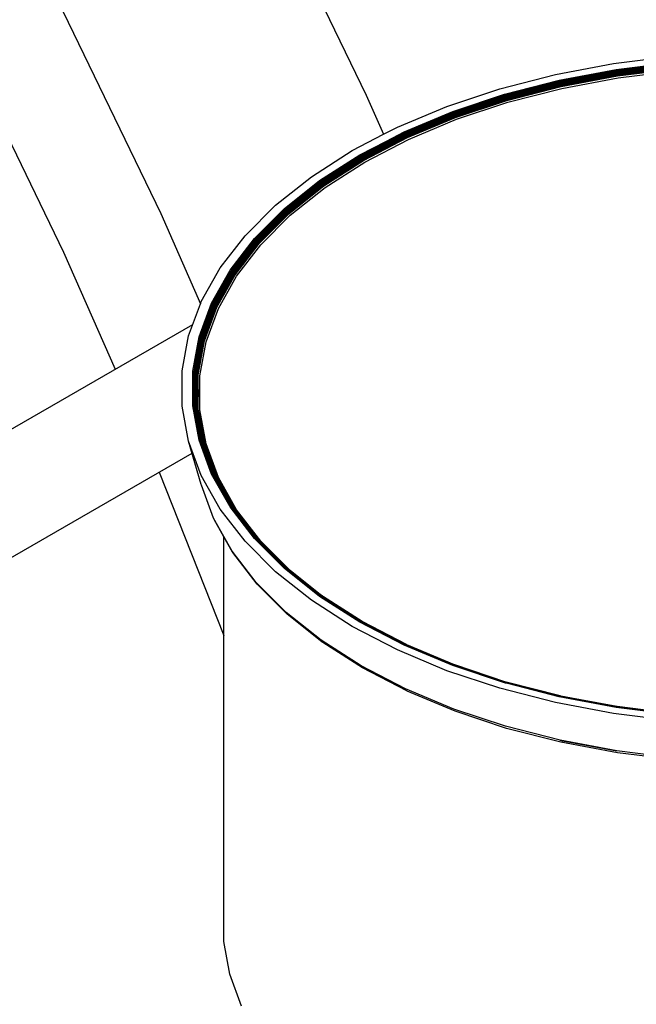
# Model space of a CAD drawing. Extents: x -18027 to -11651, y 1687 to 5059.
# Tile 145 of 170: x -13425 to -13404, y 2962 to 2996. Entities that reach past the tile are written whole.
import ezdxf

# ---------------------------------------------------------------- set-up
doc = ezdxf.new("R2010")
doc.units = 0
doc.header["$MEASUREMENT"] = 0
doc.layers.get('0').update_dxf_attribs({"linetype": 'CONTINUOUS'})
doc.layers.add('PIPING-VENT-ISO', color=3, linetype='CONTINUOUS')
doc.layers.add('TANK', color=2, linetype='CONTINUOUS')

# ---------------------------------------------------------------- blocks, each defined once
blk = doc.blocks.new('12-14 TANKS')
for p, q in [((70.202, 68.764), (71.882, 65.294)), ((66.667, 66.723), (68.346, 63.253)), ((65.04, 65.967), (66.674, 62.592)), ((76.134, 65.836), (77.161, 65.962)), ((75.136, 65.648), (76.134, 65.836)), ((75.202, 65.55), (76.181, 65.734)), ((76.181, 65.734), (77.189, 65.857)), ((76.187, 65.72), (77.192, 65.843)), ((76.189, 65.712), (77.194, 65.835)), ((76.192, 65.703), (77.196, 65.827)), ((76.194, 65.694), (77.197, 65.817)), ((76.196, 65.685), (77.198, 65.808)), ((76.198, 65.675), (77.2, 65.797)), ((76.2, 65.664), (77.201, 65.787)), ((76.202, 65.654), (77.202, 65.777)), ((76.203, 65.644), (77.202, 65.766)), ((76.204, 65.634), (77.203, 65.756)), ((76.205, 65.624), (77.203, 65.746)), ((74.177, 65.402), (75.136, 65.648)), ((75.209, 65.537), (76.187, 65.72)), ((75.213, 65.529), (76.189, 65.712)), ((75.216, 65.52), (76.192, 65.703)), ((75.219, 65.511), (76.194, 65.694)), ((75.222, 65.502), (76.196, 65.685)), ((75.225, 65.492), (76.198, 65.675)), ((75.228, 65.482), (76.2, 65.664)), ((75.23, 65.472), (76.202, 65.654)), ((75.232, 65.462), (76.203, 65.644)), ((75.233, 65.452), (76.204, 65.634)), ((75.234, 65.442), (76.205, 65.624)), ((75.245, 65.409), (76.213, 65.59)), ((76.213, 65.59), (77.208, 65.712)), ((73.268, 65.099), (74.177, 65.402)), ((74.26, 65.308), (75.202, 65.55)), ((74.27, 65.295), (75.209, 65.537)), ((74.274, 65.288), (75.213, 65.529)), ((74.279, 65.279), (75.216, 65.52)), ((74.283, 65.271), (75.219, 65.511)), ((74.287, 65.261), (75.222, 65.502)), ((74.29, 65.252), (75.225, 65.492)), ((74.293, 65.242), (75.228, 65.482)), ((74.296, 65.232), (75.23, 65.472)), ((74.298, 65.222), (75.232, 65.462)), ((74.3, 65.212), (75.233, 65.452)), ((74.301, 65.202), (75.234, 65.442)), ((74.315, 65.17), (75.245, 65.409)), ((71.882, 65.294), (72.179, 64.618)), ((73.368, 65.01), (74.26, 65.308)), ((73.379, 64.998), (74.27, 65.295)), ((73.385, 64.991), (74.274, 65.288)), ((73.39, 64.983), (74.279, 65.279)), ((73.395, 64.975), (74.283, 65.271)), ((73.4, 64.966), (74.287, 65.261)), ((73.404, 64.956), (74.29, 65.252)), ((73.408, 64.947), (74.293, 65.242)), ((73.411, 64.937), (74.296, 65.232)), ((72.419, 64.743), (73.268, 65.099)), ((73.414, 64.927), (74.298, 65.222)), ((73.416, 64.917), (74.3, 65.212)), ((73.417, 64.907), (74.301, 65.202)), ((73.434, 64.876), (74.315, 65.17)), ((72.535, 64.661), (73.368, 65.01)), ((72.548, 64.649), (73.379, 64.998)), ((72.554, 64.643), (73.385, 64.991)), ((72.56, 64.635), (73.39, 64.983)), ((72.566, 64.627), (73.395, 64.975)), ((72.571, 64.618), (73.4, 64.966)), ((72.576, 64.609), (73.404, 64.956)), ((72.58, 64.599), (73.408, 64.947)), ((72.584, 64.59), (73.411, 64.937)), ((72.587, 64.58), (73.414, 64.927)), ((72.59, 64.57), (73.416, 64.917)), ((72.592, 64.561), (73.417, 64.907)), ((72.179, 64.618), (72.419, 64.743)), ((72.61, 64.531), (73.434, 64.876)), ((71.639, 64.337), (72.179, 64.618)), ((71.797, 64.239), (72.56, 64.635)), ((71.82, 64.204), (72.58, 64.599)), ((71.833, 64.167), (72.592, 64.561)), ((72.23, 64.502), (72.535, 64.661)), ((72.236, 64.488), (72.548, 64.649)), ((72.24, 64.479), (72.554, 64.643)), ((72.248, 64.462), (72.566, 64.627)), ((72.252, 64.452), (72.571, 64.618)), ((72.256, 64.443), (72.576, 64.609)), ((72.264, 64.424), (72.584, 64.59)), ((72.268, 64.414), (72.587, 64.58)), ((72.272, 64.405), (72.59, 64.57)), ((71.769, 64.263), (72.23, 64.502)), ((71.783, 64.252), (72.236, 64.488)), ((71.791, 64.246), (72.24, 64.479)), ((71.804, 64.231), (72.248, 64.462)), ((71.81, 64.222), (72.252, 64.452)), ((71.815, 64.214), (72.256, 64.443)), ((71.825, 64.195), (72.264, 64.424)), ((71.828, 64.185), (72.268, 64.414)), ((71.831, 64.176), (72.272, 64.405)), ((71.854, 64.137), (72.61, 64.531)), ((72.23, 64.502), (72.236, 64.488)), ((72.236, 64.488), (72.24, 64.479)), ((72.248, 64.462), (72.252, 64.452)), ((72.252, 64.452), (72.256, 64.443)), ((72.264, 64.424), (72.268, 64.414)), ((72.268, 64.414), (72.272, 64.405)), ((70.937, 63.887), (71.639, 64.337)), ((71.079, 63.821), (71.769, 64.263)), ((71.096, 63.811), (71.783, 64.252)), ((71.103, 63.805), (71.791, 64.246)), ((71.111, 63.798), (71.797, 64.239)), ((71.118, 63.791), (71.804, 64.231)), ((71.125, 63.783), (71.81, 64.222)), ((71.131, 63.774), (71.815, 64.214)), ((71.136, 63.766), (71.82, 64.204)), ((71.141, 63.756), (71.825, 64.195)), ((71.145, 63.747), (71.828, 64.185)), ((71.148, 63.738), (71.831, 64.176)), ((71.15, 63.729), (71.833, 64.167)), ((71.173, 63.701), (71.854, 64.137)), ((70.32, 63.397), (70.937, 63.887)), ((70.474, 63.339), (71.079, 63.821)), ((70.491, 63.331), (71.096, 63.811)), ((70.5, 63.325), (71.103, 63.805)), ((70.508, 63.319), (71.111, 63.798)), ((70.515, 63.312), (71.118, 63.791)), ((70.522, 63.305), (71.125, 63.783)), ((70.529, 63.296), (71.131, 63.774)), ((70.535, 63.288), (71.136, 63.766)), ((70.54, 63.279), (71.141, 63.756)), ((70.544, 63.27), (71.145, 63.747)), ((70.547, 63.261), (71.148, 63.738)), ((70.55, 63.252), (71.15, 63.729)), ((70.575, 63.226), (71.173, 63.701)), ((69.796, 62.872), (70.32, 63.397)), ((68.346, 63.253), (69.029, 61.7)), ((69.959, 62.824), (70.474, 63.339)), ((69.977, 62.817), (70.491, 63.331)), ((69.986, 62.812), (70.5, 63.325)), ((69.995, 62.806), (70.508, 63.319)), ((70.003, 62.8), (70.515, 63.312)), ((70.01, 62.792), (70.522, 63.305)), ((70.017, 62.785), (70.529, 63.296)), ((70.023, 62.777), (70.535, 63.288)), ((70.029, 62.768), (70.54, 63.279)), ((70.033, 62.759), (70.544, 63.27)), ((70.037, 62.75), (70.547, 63.261)), ((70.039, 62.741), (70.55, 63.252)), ((70.066, 62.717), (70.575, 63.226)), ((69.369, 62.319), (69.796, 62.872)), ((69.54, 62.281), (69.959, 62.824)), ((69.559, 62.275), (69.977, 62.817)), ((69.568, 62.27), (69.986, 62.812)), ((69.577, 62.265), (69.995, 62.806)), ((69.586, 62.259), (70.003, 62.8)), ((69.594, 62.252), (70.01, 62.792)), ((69.601, 62.245), (70.017, 62.785)), ((69.608, 62.237), (70.023, 62.777)), ((69.613, 62.229), (70.029, 62.768)), ((69.618, 62.22), (70.033, 62.759)), ((69.622, 62.212), (70.037, 62.75)), ((69.624, 62.203), (70.039, 62.741)), ((69.652, 62.18), (70.066, 62.717)), ((66.674, 62.592), (67.56, 60.575)), ((69.044, 61.742), (69.369, 62.319)), ((69.221, 61.715), (69.54, 62.281)), ((69.241, 61.71), (69.559, 62.275)), ((69.251, 61.706), (69.568, 62.27)), ((69.26, 61.701), (69.577, 62.265)), ((69.269, 61.696), (69.586, 62.259)), ((69.277, 61.69), (69.594, 62.252)), ((69.285, 61.683), (69.601, 62.245)), ((69.291, 61.676), (69.608, 62.237)), ((69.297, 61.668), (69.613, 62.229)), ((69.302, 61.66), (69.618, 62.22)), ((69.306, 61.651), (69.622, 62.212)), ((69.309, 61.642), (69.624, 62.203)), ((69.338, 61.621), (69.652, 62.18)), ((68.826, 61.15), (69.029, 61.7)), ((69.007, 61.133), (69.221, 61.715)), ((69.029, 61.7), (69.044, 61.742)), ((69.047, 61.122), (69.26, 61.701)), ((69.072, 61.105), (69.285, 61.683)), ((69.142, 61.441), (69.241, 61.71)), ((69.148, 61.427), (69.251, 61.706)), ((69.16, 61.4), (69.269, 61.696)), ((69.166, 61.387), (69.277, 61.69)), ((69.176, 61.363), (69.291, 61.676)), ((69.181, 61.352), (69.297, 61.668)), ((69.094, 61.074), (69.306, 61.651)), ((69.097, 61.066), (69.309, 61.642)), ((69.126, 61.046), (69.338, 61.621)), ((69.185, 61.343), (69.302, 61.66)), ((69.027, 61.129), (69.142, 61.441)), ((69.037, 61.126), (69.148, 61.427)), ((69.056, 61.117), (69.16, 61.4)), ((69.064, 61.111), (69.166, 61.387)), ((69.079, 61.098), (69.176, 61.363)), ((69.085, 61.091), (69.181, 61.352)), ((69.09, 61.083), (69.185, 61.343)), ((69.142, 61.441), (69.148, 61.427)), ((69.16, 61.4), (69.166, 61.387)), ((69.176, 61.363), (69.181, 61.352)), ((69.181, 61.352), (69.185, 61.343)), ((68.717, 60.547), (68.826, 61.15)), ((68.899, 60.542), (69.007, 61.133)), ((68.92, 60.539), (69.027, 61.129)), ((68.93, 60.536), (69.037, 61.126)), ((68.94, 60.533), (69.047, 61.122)), ((68.949, 60.528), (69.056, 61.117)), ((68.957, 60.523), (69.064, 61.111)), ((68.965, 60.517), (69.072, 61.105)), ((68.972, 60.511), (69.079, 61.098)), ((68.978, 60.504), (69.085, 61.091)), ((68.983, 60.496), (69.09, 61.083)), ((68.987, 60.488), (69.094, 61.074)), ((68.99, 60.48), (69.097, 61.066)), ((69.02, 60.462), (69.126, 61.046)), ((68.717, 59.941), (68.717, 60.547)), ((68.899, 59.947), (68.899, 60.542)), ((68.92, 59.945), (68.92, 60.539)), ((68.93, 59.943), (68.93, 60.536)), ((68.94, 59.94), (68.94, 60.533)), ((68.949, 59.937), (68.949, 60.528)), ((68.957, 59.932), (68.957, 60.523)), ((68.965, 59.944), (68.965, 60.517)), ((68.972, 59.982), (68.972, 60.511)), ((68.978, 60.015), (68.978, 60.504)), ((68.983, 60.043), (68.983, 60.496)), ((68.987, 60.065), (68.987, 60.488)), ((68.99, 60.081), (68.99, 60.48)), ((69.02, 60.246), (69.02, 60.462)), ((68.99, 60.081), (69.02, 60.246)), ((69.02, 59.875), (69.02, 60.246)), ((68.965, 59.944), (68.972, 59.982)), ((68.972, 59.982), (68.978, 60.015)), ((68.972, 59.92), (68.972, 59.982)), ((68.978, 59.914), (68.978, 60.015)), ((68.983, 60.043), (68.987, 60.065)), ((68.983, 59.906), (68.983, 60.043)), ((68.987, 60.065), (68.99, 60.081)), ((68.987, 59.899), (68.987, 60.065)), ((68.99, 59.89), (68.99, 60.081)), ((68.826, 59.339), (68.717, 59.941)), ((69.007, 59.355), (68.899, 59.947)), ((69.027, 59.355), (68.92, 59.945)), ((68.947, 59.848), (68.93, 59.943)), ((68.952, 59.873), (68.94, 59.94)), ((68.947, 59.848), (68.952, 59.873)), ((69.037, 59.354), (68.947, 59.848)), ((68.956, 59.896), (68.949, 59.937)), ((69.047, 59.351), (68.952, 59.873)), ((68.956, 59.896), (68.96, 59.917)), ((69.056, 59.349), (68.956, 59.896)), ((68.96, 59.917), (68.957, 59.932)), ((68.96, 59.917), (68.965, 59.944)), ((69.056, 59.391), (68.96, 59.917)), ((68.965, 59.926), (68.965, 59.944)), ((69.056, 59.429), (68.965, 59.926)), ((69.079, 59.333), (68.972, 59.92)), ((69.056, 59.487), (68.978, 59.914)), ((69.056, 59.507), (68.983, 59.906)), ((69.056, 59.521), (68.987, 59.899)), ((69.056, 59.529), (68.99, 59.89)), ((69.025, 59.823), (69.02, 59.875)), ((69.126, 59.29), (69.02, 59.875)), ((69.132, 59.239), (69.025, 59.823)), ((69.097, 59.304), (69.056, 59.529)), ((69.056, 59.521), (69.056, 59.529)), ((69.094, 59.312), (69.056, 59.521)), ((69.056, 59.507), (69.056, 59.521)), ((69.056, 59.487), (69.056, 59.507)), ((69.09, 59.32), (69.056, 59.507)), ((69.085, 59.327), (69.056, 59.487)), ((69.041, 58.592), (68.826, 59.339)), ((69.044, 58.746), (68.826, 59.339)), ((69.221, 58.773), (69.007, 59.355)), ((69.056, 59.279), (69.027, 59.355)), ((69.056, 59.304), (69.037, 59.354)), ((69.26, 58.772), (69.047, 59.351)), ((69.056, 59.391), (69.056, 59.429)), ((69.072, 59.339), (69.056, 59.429)), ((69.056, 59.349), (69.056, 59.391)), ((69.064, 59.344), (69.056, 59.391)), ((69.056, 59.348), (69.056, 59.349)), ((69.187, 58.992), (69.056, 59.348)), ((69.056, 59.279), (69.056, 59.304)), ((69.251, 58.774), (69.056, 59.304)), ((69.162, 59.079), (69.064, 59.344)), ((69.14, 59.154), (69.072, 59.339)), ((69.123, 59.214), (69.079, 59.333)), ((69.109, 59.26), (69.085, 59.327)), ((69.101, 59.29), (69.09, 59.32)), ((69.094, 59.312), (69.097, 59.304)), ((69.097, 59.304), (69.101, 59.29)), ((69.305, 58.737), (69.097, 59.304)), ((69.241, 58.775), (69.056, 59.279)), ((69.302, 58.743), (69.101, 59.29)), ((69.109, 59.26), (69.123, 59.214)), ((69.297, 58.75), (69.109, 59.26)), ((69.291, 58.756), (69.123, 59.214)), ((69.338, 58.715), (69.126, 59.29)), ((69.337, 58.681), (69.132, 59.239)), ((69.14, 59.154), (69.162, 59.079)), ((69.285, 58.761), (69.14, 59.154)), ((69.162, 59.079), (69.187, 58.992)), ((69.277, 58.765), (69.162, 59.079)), ((69.269, 58.769), (69.187, 58.992)), ((68.32, 58.807), (69.433, 55.992)), ((69.369, 58.17), (69.044, 58.746)), ((69.54, 58.208), (69.221, 58.773)), ((69.271, 58.721), (69.241, 58.775)), ((69.254, 58.769), (69.251, 58.774)), ((69.271, 58.721), (69.254, 58.769)), ((69.433, 58.451), (69.254, 58.769)), ((69.433, 58.465), (69.26, 58.772)), ((69.413, 58.513), (69.269, 58.769)), ((69.433, 58.434), (69.271, 58.721)), ((69.385, 58.574), (69.277, 58.765)), ((69.362, 58.624), (69.285, 58.761)), ((69.345, 58.661), (69.291, 58.756)), ((69.302, 58.743), (69.297, 58.75)), ((69.302, 58.743), (69.305, 58.737)), ((69.305, 58.737), (69.306, 58.736)), ((69.307, 58.732), (69.306, 58.736)), ((69.337, 58.681), (69.307, 58.732)), ((69.339, 58.675), (69.337, 58.681)), ((69.652, 58.157), (69.338, 58.715)), ((69.611, 58.19), (69.339, 58.675)), ((69.362, 58.624), (69.345, 58.661)), ((69.433, 58.505), (69.345, 58.661)), ((69.385, 58.574), (69.362, 58.624)), ((69.433, 58.498), (69.362, 58.624)), ((69.045, 58.581), (69.041, 58.592)), ((69.255, 58.012), (69.045, 58.581)), ((69.433, 58.489), (69.385, 58.574)), ((69.432, 58.472), (69.413, 58.513)), ((69.433, 58.478), (69.413, 58.513)), ((69.432, 58.472), (69.433, 58.478)), ((69.433, 58.471), (69.432, 58.472)), ((69.433, 58.498), (69.433, 58.505)), ((69.608, 58.194), (69.433, 58.505)), ((69.433, 58.489), (69.433, 58.498)), ((69.601, 58.199), (69.433, 58.498)), ((69.594, 58.203), (69.433, 58.489)), ((69.586, 58.206), (69.433, 58.478)), ((69.436, 58.466), (69.433, 58.471)), ((69.433, 58.465), (69.433, 58.471)), ((69.577, 58.208), (69.433, 58.465)), ((69.433, 58.434), (69.433, 58.451)), ((69.568, 58.21), (69.433, 58.451)), ((69.581, 58.207), (69.436, 58.466)), ((69.559, 58.21), (69.433, 58.434)), ((69.796, 57.616), (69.369, 58.17)), ((69.959, 57.664), (69.54, 58.208)), ((69.977, 57.668), (69.559, 58.21)), ((69.61, 58.155), (69.568, 58.21)), ((69.589, 58.194), (69.577, 58.208)), ((69.642, 58.133), (69.586, 58.206)), ((69.61, 58.155), (69.589, 58.194)), ((69.75, 57.985), (69.589, 58.194)), ((69.627, 58.16), (69.594, 58.203)), ((69.616, 58.18), (69.601, 58.199)), ((69.608, 58.193), (69.608, 58.194)), ((69.616, 58.18), (69.608, 58.193)), ((69.611, 58.19), (69.608, 58.193)), ((69.771, 57.947), (69.61, 58.155)), ((69.613, 58.188), (69.611, 58.19)), ((69.613, 58.188), (69.614, 58.186)), ((69.614, 58.186), (69.616, 58.184)), ((69.616, 58.184), (69.617, 58.183)), ((69.627, 58.16), (69.616, 58.18)), ((69.621, 58.173), (69.616, 58.18)), ((69.617, 58.183), (69.618, 58.182)), ((69.62, 58.178), (69.618, 58.182)), ((69.622, 58.175), (69.62, 58.178)), ((69.624, 58.167), (69.621, 58.173)), ((70.023, 57.655), (69.622, 58.175)), ((69.624, 58.167), (69.622, 58.175)), ((70.017, 57.659), (69.624, 58.167)), ((70.01, 57.663), (69.627, 58.16)), ((69.642, 58.133), (69.627, 58.16)), ((70.003, 57.665), (69.642, 58.133)), ((70.066, 57.62), (69.652, 58.157)), ((69.433, 57.696), (69.255, 58.012)), ((69.259, 58.001), (69.255, 58.012)), ((69.264, 57.992), (69.259, 58.001)), ((69.433, 57.691), (69.264, 57.992)), ((69.771, 57.947), (69.75, 57.985)), ((69.995, 57.667), (69.75, 57.985)), ((69.986, 57.668), (69.771, 57.947)), ((69.572, 57.448), (69.433, 57.696)), ((69.433, 57.691), (69.433, 57.696)), ((69.581, 57.428), (69.433, 57.691)), ((69.433, 55.992), (69.433, 57.691)), ((70.32, 57.091), (69.796, 57.616)), ((70.474, 57.149), (69.959, 57.664)), ((70.054, 57.591), (69.977, 57.668)), ((70.023, 57.631), (69.986, 57.668)), ((70.508, 57.154), (69.995, 57.667)), ((70.023, 57.631), (69.995, 57.667)), ((70.039, 57.629), (70.003, 57.665)), ((70.023, 57.65), (70.01, 57.663)), ((70.023, 57.65), (70.017, 57.659)), ((70.026, 57.651), (70.017, 57.659)), ((70.023, 57.655), (70.028, 57.65)), ((70.026, 57.651), (70.023, 57.655)), ((70.039, 57.629), (70.023, 57.65)), ((70.037, 57.636), (70.023, 57.65)), ((70.024, 57.63), (70.023, 57.631)), ((70.054, 57.591), (70.024, 57.63)), ((70.5, 57.154), (70.024, 57.63)), ((70.037, 57.636), (70.026, 57.651)), ((70.033, 57.643), (70.026, 57.651)), ((70.028, 57.65), (70.029, 57.649)), ((70.535, 57.143), (70.029, 57.649)), ((70.033, 57.643), (70.029, 57.649)), ((70.529, 57.147), (70.033, 57.643)), ((70.522, 57.151), (70.037, 57.636)), ((70.515, 57.153), (70.039, 57.629)), ((70.574, 57.112), (70.066, 57.62)), ((69.99, 56.907), (69.572, 57.448)), ((70.054, 57.591), (70.491, 57.154)), ((69.587, 57.42), (69.581, 57.428)), ((70.004, 56.879), (69.587, 57.42)), ((71.079, 56.668), (70.474, 57.149)), ((71.096, 56.673), (70.491, 57.154)), ((71.1, 56.678), (70.5, 57.154)), ((70.539, 57.129), (70.508, 57.154)), ((70.539, 57.134), (70.515, 57.153)), ((70.539, 57.129), (70.515, 57.153)), ((70.539, 57.134), (70.522, 57.151)), ((70.539, 57.138), (70.522, 57.151)), ((70.539, 57.138), (70.529, 57.147)), ((70.535, 57.143), (70.529, 57.147)), ((70.535, 57.143), (70.54, 57.138)), ((70.544, 57.132), (70.539, 57.138)), ((70.547, 57.126), (70.539, 57.134)), ((71.093, 56.694), (70.539, 57.134)), ((70.55, 57.118), (70.539, 57.129)), ((71.096, 56.687), (70.539, 57.129)), ((70.574, 57.112), (70.54, 57.138)), ((71.091, 56.699), (70.544, 57.132)), ((71.094, 56.691), (70.547, 57.126)), ((71.097, 56.683), (70.55, 57.118)), ((70.575, 57.111), (70.574, 57.112)), ((71.09, 56.702), (70.575, 57.111)), ((70.937, 56.601), (70.32, 57.091)), ((70.503, 56.393), (69.99, 56.907)), ((70.516, 56.367), (70.004, 56.879)), ((71.639, 56.151), (70.937, 56.601)), ((71.769, 56.226), (71.079, 56.668)), ((71.09, 56.702), (71.091, 56.701)), ((71.091, 56.701), (71.091, 56.699)), ((71.131, 56.669), (71.091, 56.701)), ((71.092, 56.697), (71.091, 56.699)), ((71.125, 56.672), (71.092, 56.697)), ((71.092, 56.697), (71.093, 56.694)), ((71.118, 56.674), (71.093, 56.694)), ((71.093, 56.694), (71.094, 56.691)), ((71.131, 56.662), (71.094, 56.691)), ((71.094, 56.691), (71.096, 56.687)), ((71.111, 56.675), (71.096, 56.687)), ((71.096, 56.687), (71.097, 56.683)), ((71.783, 56.232), (71.096, 56.673)), ((71.129, 56.658), (71.097, 56.683)), ((71.097, 56.683), (71.1, 56.678)), ((71.103, 56.675), (71.1, 56.678)), ((71.129, 56.658), (71.103, 56.675)), ((71.131, 56.662), (71.111, 56.675)), ((71.133, 56.665), (71.118, 56.674)), ((71.131, 56.669), (71.125, 56.672)), ((71.133, 56.665), (71.125, 56.672)), ((71.791, 56.234), (71.129, 56.658)), ((71.131, 56.669), (71.132, 56.668)), ((71.148, 56.649), (71.131, 56.662)), ((71.167, 56.641), (71.131, 56.662)), ((71.132, 56.668), (71.134, 56.667)), ((71.155, 56.65), (71.133, 56.665)), ((71.145, 56.655), (71.133, 56.665)), ((71.134, 56.667), (71.136, 56.666)), ((71.139, 56.663), (71.136, 56.666)), ((71.141, 56.661), (71.139, 56.663)), ((71.146, 56.657), (71.141, 56.661)), ((71.167, 56.641), (71.145, 56.655)), ((71.81, 56.233), (71.146, 56.657)), ((71.155, 56.65), (71.146, 56.657)), ((71.794, 56.234), (71.148, 56.649)), ((71.804, 56.234), (71.155, 56.65)), ((71.167, 56.641), (71.155, 56.65)), ((71.173, 56.636), (71.167, 56.641)), ((71.797, 56.235), (71.173, 56.636)), ((71.106, 55.914), (70.503, 56.393)), ((70.523, 56.36), (70.516, 56.367)), ((71.125, 55.882), (70.523, 56.36)), ((72.419, 55.746), (71.639, 56.151)), ((72.535, 55.828), (71.769, 56.226)), ((72.548, 55.835), (71.783, 56.232)), ((72.554, 55.837), (71.791, 56.234)), ((72.56, 55.838), (71.797, 56.235)), ((71.815, 56.229), (71.804, 56.234)), ((71.815, 56.23), (71.81, 56.233)), ((71.815, 56.229), (71.81, 56.233)), ((71.82, 56.227), (71.815, 56.23)), ((71.825, 56.222), (71.815, 56.229)), ((71.82, 56.227), (71.815, 56.229)), ((72.571, 55.837), (71.82, 56.227)), ((72.566, 55.838), (71.82, 56.227)), ((72.577, 55.831), (71.825, 56.222)), ((69.433, 50.727), (69.433, 55.992)), ((71.793, 55.473), (71.106, 55.914)), ((71.132, 55.876), (71.125, 55.882)), ((71.817, 55.437), (71.132, 55.876)), ((73.268, 55.389), (72.419, 55.746)), ((73.368, 55.478), (72.535, 55.828)), ((72.578, 55.822), (72.548, 55.835)), ((72.578, 55.822), (72.552, 55.837)), ((72.578, 55.827), (72.554, 55.837)), ((72.577, 55.831), (72.56, 55.838)), ((72.571, 55.837), (72.566, 55.838)), ((72.571, 55.837), (72.575, 55.836)), ((72.575, 55.836), (72.576, 55.835)), ((72.576, 55.834), (72.576, 55.835)), ((72.58, 55.832), (72.576, 55.834)), ((73.389, 55.49), (72.577, 55.831)), ((72.587, 55.822), (72.578, 55.827)), ((72.578, 55.822), (73.379, 55.486)), ((73.395, 55.49), (72.58, 55.832)), ((73.4, 55.49), (72.58, 55.832)), ((73.385, 55.489), (72.587, 55.822)), ((72.556, 55.077), (71.793, 55.473)), ((72.577, 55.042), (71.817, 55.437)), ((74.26, 55.181), (73.368, 55.478)), ((73.414, 55.476), (73.379, 55.486)), ((73.411, 55.481), (73.385, 55.489)), ((73.414, 55.476), (73.385, 55.489)), ((73.39, 55.49), (73.389, 55.49)), ((73.408, 55.485), (73.39, 55.49)), ((73.411, 55.481), (73.39, 55.49)), ((73.408, 55.485), (73.395, 55.49)), ((73.4, 55.49), (73.395, 55.49)), ((73.404, 55.488), (73.4, 55.49)), ((74.283, 55.194), (73.404, 55.488)), ((74.279, 55.194), (73.408, 55.485)), ((74.274, 55.192), (73.411, 55.481)), ((74.27, 55.189), (73.414, 55.476)), ((74.177, 55.086), (73.268, 55.389)), ((73.387, 54.728), (72.556, 55.077)), ((75.136, 54.84), (74.177, 55.086)), ((74.277, 55.176), (74.26, 55.181)), ((74.277, 55.176), (74.261, 55.182)), ((74.315, 55.167), (74.264, 55.184)), ((74.3, 55.175), (74.266, 55.186)), ((74.271, 55.19), (74.27, 55.189)), ((74.281, 55.186), (74.271, 55.19)), ((74.275, 55.193), (74.274, 55.192)), ((75.213, 54.951), (74.275, 55.193)), ((74.315, 55.167), (74.277, 55.176)), ((75.216, 54.953), (74.279, 55.194)), ((74.298, 55.181), (74.281, 55.186)), ((75.209, 54.948), (74.281, 55.186)), ((74.287, 55.194), (74.283, 55.194)), ((74.29, 55.192), (74.287, 55.194)), ((75.219, 54.954), (74.29, 55.192)), ((75.208, 54.947), (74.298, 55.181)), ((75.205, 54.942), (74.3, 55.175)), ((75.202, 54.939), (74.315, 55.167)), ((72.584, 55.039), (72.577, 55.042)), ((73.411, 54.692), (72.584, 55.039)), ((76.181, 54.755), (75.202, 54.939)), ((76.187, 54.764), (75.209, 54.948)), ((76.189, 54.768), (75.213, 54.951)), ((75.228, 54.949), (75.216, 54.953)), ((75.225, 54.952), (75.216, 54.953)), ((75.222, 54.953), (75.219, 54.954)), ((75.225, 54.952), (75.222, 54.953)), ((76.194, 54.771), (75.225, 54.952)), ((76.192, 54.77), (75.225, 54.952)), ((76.2, 54.767), (75.228, 54.949)), ((74.276, 54.432), (73.387, 54.728)), ((76.134, 54.653), (75.136, 54.84)), ((77.189, 54.631), (76.181, 54.755)), ((76.202, 54.763), (76.187, 54.764)), ((76.202, 54.763), (76.188, 54.766)), ((76.2, 54.767), (76.189, 54.768)), ((76.198, 54.769), (76.192, 54.77)), ((76.196, 54.771), (76.194, 54.771)), ((77.197, 54.648), (76.196, 54.771)), ((76.198, 54.769), (76.196, 54.771)), ((77.196, 54.647), (76.198, 54.769)), ((77.194, 54.644), (76.2, 54.767)), ((77.192, 54.641), (76.202, 54.763)), ((74.296, 54.397), (73.411, 54.692)), ((77.161, 54.527), (76.134, 54.653)), ((75.214, 54.191), (74.276, 54.432)), ((75.23, 54.157), (74.296, 54.397)), ((76.19, 54.008), (75.214, 54.191)), ((75.258, 54.177), (75.214, 54.188)), ((76.202, 53.975), (75.23, 54.157)), ((76.191, 54.002), (75.258, 54.177)), ((77.195, 53.884), (76.19, 54.008)), ((77.202, 53.852), (76.202, 53.975)), ((69.535, 50.168), (69.433, 50.727)), ((69.737, 49.618), (69.535, 50.168))]:
    blk.add_line(p, q)

msp = doc.modelspace()

# ---------------------------------------------------------------- linework, layer by layer
at = {"layer": 'PIPING-VENT-ISO'}
for p, q in [((-13602.915, 2879.102, 0), (-13418.943, 2985.364, 0)), ((-13460.784, 2956.785, 0), (-13418.971, 2980.936, 0))]:
    msp.add_line(p, q, dxfattribs=at)

# ---------------------------------------------------------------- block references
at = {"layer": 'TANK', "xscale": 2, "yscale": 2, "zscale": 2}
msp.add_blockref('12-14 TANKS', (-13556.742, 2862.668), dxfattribs=at)

doc.saveas('drawing.dxf')
